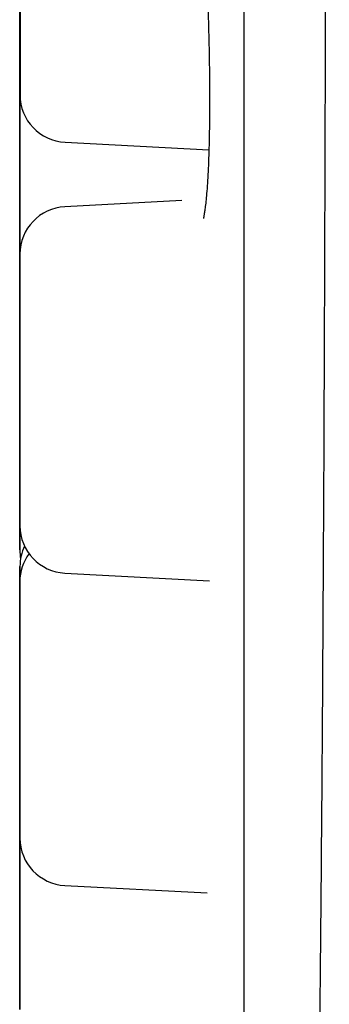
# Model space of a CAD drawing. Header units: millimetres. Extents: x 8 to 1191, y 12 to 1197.
# Tile 36 of 60: x 371.9 to 373.85, y 1119.79 to 1126.01. Entities that reach past the tile are written whole.
import ezdxf

# ---------------------------------------------------------------- set-up
doc = ezdxf.new("R2010")
doc.units = ezdxf.units.MM

msp = doc.modelspace()

# ---------------------------------------------------------------- linework, layer by layer
at = {"color": 7, "linetype": 'Continuous', "lineweight": 30}
for p, q in [((371.8973, 1125.8942), (371.8967, 1125.8755)), ((371.8973, 1125.8358), (371.8962, 1125.8095)), ((371.8956, 1125.3454), (371.8962, 1125.3265)), ((372.1816, 1125.2393), (373.0899, 1125.1917)), ((371.8968, 1125.0744), (371.8965, 1125.0602)), ((372.9201, 1124.8711), (372.1814, 1124.8324)), ((371.8962, 1124.3963), (371.8958, 1124.3808)), ((371.8967, 1124.1575), (371.8971, 1124.1419)), ((371.8962, 1124.0915), (371.8965, 1124.0773)), ((371.8964, 1123.3422), (371.8972, 1123.3217)), ((372.1814, 1122.5152), (373.0928, 1122.4675)), ((371.8969, 1121.5205), (371.8966, 1121.5066)), ((371.8969, 1121.4925), (371.8963, 1121.4733)), ((371.896, 1120.7426), (371.8964, 1120.7286)), ((372.1812, 1120.54), (373.0797, 1120.4929))]:
    msp.add_line(p, q, dxfattribs=at)
at = {"color": 7, "linetype": 'Continuous', "lineweight": 30, "flags": 128}
for points in [[(371.8957, 1126.0265), (371.8957, 1125.9681), (371.8957, 1125.9121), (371.8957, 1125.8591), (371.8956, 1125.8096), (371.8956, 1125.7642), (371.8956, 1125.7233), (371.8956, 1125.6874), (371.8956, 1125.6567), (371.8956, 1125.6317), (371.8956, 1125.6125), (371.8956, 1125.5994), (371.8956, 1125.5926), (371.8956, 1125.592), (371.8956, 1125.5977), (371.8956, 1125.6096), (371.8956, 1125.6276), (371.8956, 1125.6515), (371.8956, 1125.6811), (371.8956, 1125.7161), (371.8956, 1125.7561), (371.8956, 1125.8007), (371.8956, 1125.8494), (371.8956, 1125.9018), (371.8956, 1125.9573), (371.8956, 1126.0153)], [(371.8973, 1126.0525), (371.8973, 1126.0031), (371.8973, 1125.9577), (371.8973, 1125.9168), (371.8973, 1125.8808), (371.8973, 1125.8502), (371.8973, 1125.8251), (371.8973, 1125.806), (371.8973, 1125.7929), (371.8973, 1125.786), (371.8973, 1125.7854), (371.8973, 1125.7911), (371.8973, 1125.803), (371.8973, 1125.821), (371.8973, 1125.845), (371.8973, 1125.8746), (371.8973, 1125.9095), (371.8973, 1125.9495), (371.8973, 1125.9941), (371.8973, 1126.0428)], [(371.8967, 1125.0106), (371.8967, 1125.0727), (371.8967, 1125.1341), (371.8967, 1125.1944), (371.8967, 1125.2528), (371.8967, 1125.3088), (371.8967, 1125.3618), (371.8967, 1125.4113), (371.8967, 1125.4567), (371.8967, 1125.4976), (371.8967, 1125.5335), (371.8967, 1125.5642), (371.8967, 1125.5892), (371.8967, 1125.6084), (371.8967, 1125.6215), (371.8967, 1125.6283), (371.8967, 1125.6289), (371.8967, 1125.6233), (371.8968, 1125.6113), (371.8968, 1125.5933), (371.8968, 1125.5694), (371.8968, 1125.5398), (371.8968, 1125.5048), (371.8968, 1125.4648), (371.8968, 1125.4202), (371.8968, 1125.3715), (371.8968, 1125.3191), (371.8968, 1125.2636), (371.8968, 1125.2056), (371.8968, 1125.1457), (371.8968, 1125.0844), (371.8968, 1125.0224), (371.8968, 1124.9604), (371.8968, 1124.8989), (371.8968, 1124.8387), (371.8968, 1124.7802), (371.8968, 1124.7242), (371.8968, 1124.6712), (371.8968, 1124.6218), (371.8968, 1124.5763), (371.8968, 1124.5355), (371.8968, 1124.4995), (371.8968, 1124.4688), (371.8968, 1124.4438), (371.8968, 1124.4247), (371.8967, 1124.4116), (371.8967, 1124.4047), (371.8967, 1124.4041), (371.8967, 1124.4098), (371.8967, 1124.4217), (371.8967, 1124.4397), (371.8967, 1124.4636), (371.8967, 1124.4933), (371.8967, 1124.5282), (371.8967, 1124.5682), (371.8967, 1124.6128), (371.8967, 1124.6615), (371.8967, 1124.7139), (371.8967, 1124.7694), (371.8967, 1124.8274), (371.8967, 1124.8874), (371.8967, 1124.9486), (371.8967, 1125.0106)], [(371.8961, 1124.9446), (371.8961, 1125.0067), (371.8961, 1125.0681), (371.8961, 1125.1284), (371.8961, 1125.1868), (371.8961, 1125.2428), (371.8961, 1125.2958), (371.8961, 1125.3453), (371.8961, 1125.3907), (371.8961, 1125.4316), (371.8961, 1125.4675), (371.8961, 1125.4982), (371.8961, 1125.5232), (371.8962, 1125.5424), (371.8962, 1125.5555), (371.8962, 1125.5623), (371.8962, 1125.5629), (371.8962, 1125.5573), (371.8962, 1125.5453), (371.8962, 1125.5273), (371.8962, 1125.5034), (371.8962, 1125.4738), (371.8962, 1125.4388), (371.8962, 1125.3988), (371.8962, 1125.3542), (371.8962, 1125.3055), (371.8962, 1125.2531), (371.8962, 1125.1976), (371.8962, 1125.1396), (371.8962, 1125.0797), (371.8962, 1125.0184), (371.8962, 1124.9564), (371.8962, 1124.8944), (371.8962, 1124.8329), (371.8962, 1124.7727), (371.8962, 1124.7142), (371.8962, 1124.6582), (371.8962, 1124.6052), (371.8962, 1124.5558), (371.8962, 1124.5103), (371.8962, 1124.4695), (371.8962, 1124.4335), (371.8962, 1124.4028), (371.8962, 1124.3778), (371.8962, 1124.3586), (371.8962, 1124.3456), (371.8962, 1124.3387), (371.8962, 1124.3381), (371.8962, 1124.3438), (371.8962, 1124.3557), (371.8961, 1124.3737), (371.8961, 1124.3976), (371.8961, 1124.4272), (371.8961, 1124.4622), (371.8961, 1124.5022), (371.8961, 1124.5468), (371.8961, 1124.5955), (371.8961, 1124.6479), (371.8961, 1124.7034), (371.8961, 1124.7614), (371.8961, 1124.8214), (371.8961, 1124.8826), (371.8961, 1124.9446)], [(371.8965, 1125.0597), (371.8965, 1125.0601), (371.8964, 1125.0556), (371.8964, 1125.0436), (371.8964, 1125.024), (371.8964, 1124.9968), (371.8964, 1124.9596), (371.8964, 1124.9149), (371.8964, 1124.8626), (371.8964, 1124.8027), (371.8964, 1124.737), (371.8964, 1124.6662), (371.8964, 1124.6162), (371.8964, 1124.5641), (371.8964, 1124.5097), (371.8964, 1124.4068), (371.8964, 1124.3012), (371.8964, 1124.1929), (371.8964, 1124.112), (371.8964, 1124.0324), (371.8964, 1123.9542), (371.8964, 1123.8773), (371.8964, 1123.7976), (371.8964, 1123.7228), (371.8964, 1123.653), (371.8964, 1123.588), (371.8964, 1123.5296), (371.8964, 1123.4787), (371.8964, 1123.449), (371.8964, 1123.4226), (371.8964, 1123.3995), (371.8964, 1123.3671), (371.8964, 1123.348), (371.8964, 1123.3423), (371.8965, 1123.3468), (371.8965, 1123.3588), (371.8965, 1123.3785), (371.8965, 1123.4056), (371.8965, 1123.4428), (371.8965, 1123.4875), (371.8965, 1123.5398), (371.8965, 1123.5997), (371.8965, 1123.6655), (371.8965, 1123.7362), (371.8965, 1123.7862), (371.8965, 1123.8383), (371.8965, 1123.8927), (371.8965, 1123.9958), (371.8965, 1124.1013), (371.8965, 1124.2095), (371.8965, 1124.2095)], [(371.8964, 1124.1953), (371.8964, 1124.2573), (371.8964, 1124.3188), (371.8964, 1124.3791), (371.8964, 1124.4375), (371.8964, 1124.4935), (371.8964, 1124.5465), (371.8964, 1124.596), (371.8964, 1124.6414), (371.8964, 1124.6823), (371.8964, 1124.7182), (371.8964, 1124.7489), (371.8964, 1124.7739), (371.8964, 1124.7931), (371.8964, 1124.8062), (371.8964, 1124.813), (371.8965, 1124.8136), (371.8965, 1124.8079), (371.8965, 1124.796), (371.8965, 1124.778), (371.8965, 1124.7541), (371.8965, 1124.7245), (371.8965, 1124.6895), (371.8965, 1124.6495), (371.8965, 1124.6049), (371.8965, 1124.5562), (371.8965, 1124.5038), (371.8965, 1124.4483), (371.8965, 1124.3903), (371.8965, 1124.3304), (371.8965, 1124.2691), (371.8965, 1124.2071), (371.8965, 1124.1451), (371.8965, 1124.0836), (371.8965, 1124.0234), (371.8965, 1123.9649), (371.8965, 1123.9089), (371.8965, 1123.8559), (371.8965, 1123.8065), (371.8965, 1123.761), (371.8965, 1123.7201), (371.8965, 1123.6842), (371.8965, 1123.6535), (371.8965, 1123.6285), (371.8965, 1123.6093), (371.8965, 1123.5963), (371.8965, 1123.5894), (371.8964, 1123.5888), (371.8964, 1123.5945), (371.8964, 1123.6064), (371.8964, 1123.6244), (371.8964, 1123.6483), (371.8964, 1123.6779), (371.8964, 1123.7129), (371.8964, 1123.7529), (371.8964, 1123.7975), (371.8964, 1123.8462), (371.8964, 1123.8986), (371.8964, 1123.9541), (371.8964, 1124.0121), (371.8964, 1124.072), (371.8964, 1124.1333), (371.8964, 1124.1953)], [(371.8958, 1124.3804), (371.8958, 1124.3808), (371.8958, 1124.3763), (371.8958, 1124.3642), (371.8958, 1124.3446), (371.8958, 1124.3175), (371.8958, 1124.2803), (371.8957, 1124.2356), (371.8957, 1124.1832), (371.8957, 1124.1234), (371.8957, 1124.0576), (371.8957, 1123.9869), (371.8957, 1123.9369), (371.8957, 1123.8847), (371.8957, 1123.8304), (371.8957, 1123.7274), (371.8957, 1123.6218), (371.8957, 1123.5136), (371.8957, 1123.4326), (371.8957, 1123.353), (371.8957, 1123.2748), (371.8957, 1123.198), (371.8957, 1123.1183), (371.8957, 1123.0435), (371.8957, 1122.9736), (371.8957, 1122.9087), (371.8957, 1122.8503), (371.8957, 1122.7994), (371.8958, 1122.7697), (371.8958, 1122.7433), (371.8958, 1122.7202), (371.8958, 1122.6877), (371.8958, 1122.6686), (371.8958, 1122.6629), (371.8958, 1122.6674), (371.8958, 1122.6795), (371.8958, 1122.6991), (371.8958, 1122.7263), (371.8958, 1122.7635), (371.8958, 1122.8082), (371.8958, 1122.8605), (371.8958, 1122.9204), (371.8958, 1122.9861), (371.8958, 1123.0569), (371.8959, 1123.1068), (371.8959, 1123.159), (371.8959, 1123.2134), (371.8959, 1123.3164), (371.8959, 1123.422), (371.8959, 1123.5301), (371.8959, 1123.5301)], [(371.8971, 1123.6679), (371.8971, 1123.7299), (371.8971, 1123.7914), (371.8971, 1123.8517), (371.8971, 1123.9101), (371.8971, 1123.9661), (371.8971, 1124.0191), (371.8971, 1124.0686), (371.8971, 1124.114), (371.8971, 1124.1549), (371.8971, 1124.1908), (371.8971, 1124.2215), (371.8971, 1124.2465), (371.8971, 1124.2657), (371.8971, 1124.2787), (371.8971, 1124.2856), (371.8971, 1124.2862), (371.8971, 1124.2805), (371.8971, 1124.2686), (371.8971, 1124.2506), (371.8971, 1124.2267), (371.8971, 1124.1971), (371.8971, 1124.1621), (371.8972, 1124.1221), (371.8972, 1124.0775), (371.8972, 1124.0288), (371.8972, 1123.9764), (371.8972, 1123.9209), (371.8972, 1123.8629), (371.8972, 1123.803), (371.8972, 1123.7417), (371.8972, 1123.6797), (371.8972, 1123.6177), (371.8972, 1123.5562), (371.8972, 1123.4959), (371.8972, 1123.4375), (371.8972, 1123.3815), (371.8972, 1123.3285), (371.8972, 1123.279), (371.8972, 1123.2336), (371.8971, 1123.1927), (371.8971, 1123.1568), (371.8971, 1123.1261), (371.8971, 1123.1011), (371.8971, 1123.0819), (371.8971, 1123.0688), (371.8971, 1123.062), (371.8971, 1123.0614), (371.8971, 1123.0671), (371.8971, 1123.079), (371.8971, 1123.097), (371.8971, 1123.1209), (371.8971, 1123.1505), (371.8971, 1123.1855), (371.8971, 1123.2255), (371.8971, 1123.2701), (371.8971, 1123.3188), (371.8971, 1123.3712), (371.8971, 1123.4267), (371.8971, 1123.4847), (371.8971, 1123.5446), (371.8971, 1123.6059), (371.8971, 1123.6679)], [(371.8957, 1123.516), (371.8957, 1123.578), (371.8957, 1123.6395), (371.8957, 1123.6997), (371.8957, 1123.7582), (371.8957, 1123.8142), (371.8957, 1123.8672), (371.8957, 1123.9166), (371.8958, 1123.962), (371.8958, 1124.0029), (371.8958, 1124.0389), (371.8958, 1124.0695), (371.8958, 1124.0946), (371.8958, 1124.1137), (371.8958, 1124.1268), (371.8958, 1124.1337), (371.8958, 1124.1343), (371.8958, 1124.1286), (371.8958, 1124.1167), (371.8958, 1124.0987), (371.8958, 1124.0747), (371.8958, 1124.0451), (371.8958, 1124.0102), (371.8958, 1123.9702), (371.8958, 1123.9256), (371.8958, 1123.8769), (371.8958, 1123.8245), (371.8958, 1123.769), (371.8958, 1123.711), (371.8958, 1123.651), (371.8958, 1123.5897), (371.8958, 1123.5278), (371.8958, 1123.4657), (371.8958, 1123.4043), (371.8958, 1123.344), (371.8958, 1123.2856), (371.8958, 1123.2296), (371.8958, 1123.1766), (371.8958, 1123.1271), (371.8958, 1123.0817), (371.8958, 1123.0408), (371.8958, 1123.0048), (371.8958, 1122.9742), (371.8958, 1122.9492), (371.8958, 1122.93), (371.8958, 1122.9169), (371.8958, 1122.91), (371.8958, 1122.9094), (371.8958, 1122.9151), (371.8958, 1122.927), (371.8958, 1122.9451), (371.8958, 1122.969), (371.8958, 1122.9986), (371.8958, 1123.0336), (371.8958, 1123.0736), (371.8957, 1123.1182), (371.8957, 1123.1669), (371.8957, 1123.2193), (371.8957, 1123.2747), (371.8957, 1123.3328), (371.8957, 1123.3927), (371.8957, 1123.454), (371.8957, 1123.516)], [(371.8958, 1122.6629), (371.8992, 1122.6175), (371.901, 1122.6072)], [(371.8968, 1121.6926), (371.8968, 1121.7547), (371.8968, 1121.8161), (371.8968, 1121.8764), (371.8968, 1121.9348), (371.8968, 1121.9908), (371.8968, 1122.0438), (371.8968, 1122.0933), (371.8968, 1122.1387), (371.8968, 1122.1796), (371.8968, 1122.2156), (371.8969, 1122.2462), (371.8969, 1122.2713), (371.8969, 1122.2904), (371.8969, 1122.3035), (371.8969, 1122.3104), (371.8969, 1122.311), (371.8969, 1122.3053), (371.8969, 1122.2934), (371.8969, 1122.2754), (371.8969, 1122.2514), (371.8969, 1122.2218), (371.8969, 1122.1868), (371.8969, 1122.1468), (371.8969, 1122.1023), (371.8969, 1122.0535), (371.8969, 1122.0012), (371.8969, 1121.9457), (371.8969, 1121.8877), (371.8969, 1121.8277), (371.8969, 1121.7664), (371.8969, 1121.7044), (371.8969, 1121.6424), (371.8969, 1121.5809), (371.8969, 1121.5207), (371.8969, 1121.4623), (371.8969, 1121.4063), (371.8969, 1121.3533), (371.8969, 1121.3038), (371.8969, 1121.2584), (371.8969, 1121.2175), (371.8969, 1121.1815), (371.8969, 1121.1509), (371.8969, 1121.1258), (371.8969, 1121.1067), (371.8969, 1121.0936), (371.8969, 1121.0867), (371.8969, 1121.0861), (371.8969, 1121.0918), (371.8969, 1121.1037), (371.8969, 1121.1217), (371.8969, 1121.1457), (371.8968, 1121.1753), (371.8968, 1121.2103), (371.8968, 1121.2502), (371.8968, 1121.2948), (371.8968, 1121.3436), (371.8968, 1121.3959), (371.8968, 1121.4514), (371.8968, 1121.5094), (371.8968, 1121.5694), (371.8968, 1121.6307), (371.8968, 1121.6926)], [(371.896, 1121.5957), (371.896, 1121.6578), (371.896, 1121.7192), (371.896, 1121.7795), (371.896, 1121.8379), (371.896, 1121.8939), (371.896, 1121.9469), (371.896, 1121.9964), (371.896, 1122.0418), (371.896, 1122.0827), (371.896, 1122.1187), (371.896, 1122.1493), (371.896, 1122.1743), (371.896, 1122.1935), (371.896, 1122.2066), (371.896, 1122.2135), (371.896, 1122.2141), (371.896, 1122.2084), (371.896, 1122.1965), (371.896, 1122.1784), (371.896, 1122.1545), (371.8961, 1122.1249), (371.8961, 1122.0899), (371.8961, 1122.0499), (371.8961, 1122.0053), (371.8961, 1121.9566), (371.8961, 1121.9042), (371.8961, 1121.8488), (371.8961, 1121.7907), (371.8961, 1121.7308), (371.8961, 1121.6695), (371.8961, 1121.6075), (371.8961, 1121.5455), (371.8961, 1121.484), (371.8961, 1121.4238), (371.8961, 1121.3653), (371.8961, 1121.3093), (371.8961, 1121.2563), (371.8961, 1121.2069), (371.8961, 1121.1615), (371.8961, 1121.1206), (371.8961, 1121.0846), (371.896, 1121.054), (371.896, 1121.0289), (371.896, 1121.0098), (371.896, 1120.9967), (371.896, 1120.9898), (371.896, 1120.9892), (371.896, 1120.9949), (371.896, 1121.0068), (371.896, 1121.0248), (371.896, 1121.0488), (371.896, 1121.0784), (371.896, 1121.1133), (371.896, 1121.1533), (371.896, 1121.1979), (371.896, 1121.2466), (371.896, 1121.299), (371.896, 1121.3545), (371.896, 1121.4125), (371.896, 1121.4725), (371.896, 1121.5338), (371.896, 1121.5957)], [(371.8967, 1121.1958), (371.8966, 1121.2608), (371.8966, 1121.3192), (371.8966, 1121.3701), (371.8966, 1121.3998), (371.8966, 1121.4262), (371.8966, 1121.4493), (371.8966, 1121.4817), (371.8966, 1121.5008), (371.8966, 1121.5065), (371.8966, 1121.502), (371.8966, 1121.4899), (371.8966, 1121.4703), (371.8966, 1121.4432), (371.8966, 1121.406), (371.8966, 1121.3613), (371.8965, 1121.309), (371.8965, 1121.2491), (371.8965, 1121.1833), (371.8965, 1121.1126), (371.8965, 1121.0626), (371.8965, 1121.0104), (371.8965, 1120.9561), (371.8965, 1120.8531), (371.8965, 1120.7476), (371.8965, 1120.6393), (371.8965, 1120.5583), (371.8965, 1120.4788), (371.8965, 1120.4005), (371.8965, 1120.3237), (371.8965, 1120.244), (371.8965, 1120.1692), (371.8965, 1120.0993), (371.8965, 1120.0344), (371.8965, 1119.976), (371.8966, 1119.9251), (371.8966, 1119.8954), (371.8966, 1119.869), (371.8966, 1119.8459), (371.8966, 1119.8134), (371.8966, 1119.7943), (371.8966, 1119.7886), (371.8966, 1119.7932), (371.8966, 1119.8052), (371.8966, 1119.8248), (371.8966, 1119.852), (371.8966, 1119.8892), (371.8966, 1119.9339), (371.8966, 1119.9862), (371.8966, 1120.0461), (371.8967, 1120.1118), (371.8967, 1120.1826), (371.8967, 1120.2325), (371.8967, 1120.2847), (371.8967, 1120.3391), (371.8967, 1120.4421), (371.8967, 1120.5477), (371.8967, 1120.6559), (371.8967, 1120.6559)], [(371.8963, 1120.6084), (371.8963, 1120.6704), (371.8963, 1120.7319), (371.8963, 1120.7921), (371.8963, 1120.8506), (371.8963, 1120.9066), (371.8963, 1120.9596), (371.8963, 1121.009), (371.8963, 1121.0545), (371.8963, 1121.0954), (371.8963, 1121.1313), (371.8963, 1121.162), (371.8963, 1121.187), (371.8963, 1121.2062), (371.8963, 1121.2192), (371.8963, 1121.2261), (371.8963, 1121.2267), (371.8963, 1121.221), (371.8963, 1121.2091), (371.8963, 1121.1911), (371.8963, 1121.1672), (371.8963, 1121.1376), (371.8963, 1121.1026), (371.8963, 1121.0626), (371.8963, 1121.018), (371.8963, 1120.9693), (371.8963, 1120.9169), (371.8963, 1120.8614), (371.8964, 1120.8034), (371.8964, 1120.7434), (371.8964, 1120.6822), (371.8964, 1120.6202), (371.8964, 1120.5582), (371.8964, 1120.4967), (371.8964, 1120.4364), (371.8963, 1120.378), (371.8963, 1120.322), (371.8963, 1120.269), (371.8963, 1120.2195), (371.8963, 1120.1741), (371.8963, 1120.1332), (371.8963, 1120.0973), (371.8963, 1120.0666), (371.8963, 1120.0416), (371.8963, 1120.0224), (371.8963, 1120.0093), (371.8963, 1120.0025), (371.8963, 1120.0019), (371.8963, 1120.0076), (371.8963, 1120.0195), (371.8963, 1120.0375), (371.8963, 1120.0614), (371.8963, 1120.091), (371.8963, 1120.126), (371.8963, 1120.166), (371.8963, 1120.2106), (371.8963, 1120.2593), (371.8963, 1120.3117), (371.8963, 1120.3672), (371.8963, 1120.4252), (371.8963, 1120.4851), (371.8963, 1120.5464), (371.8963, 1120.6084)], [(371.8965, 1120.6417), (371.8965, 1120.7037), (371.8965, 1120.7652), (371.8965, 1120.8254), (371.8965, 1120.8839), (371.8965, 1120.9399), (371.8966, 1120.9929), (371.8966, 1121.0423), (371.8966, 1121.0877), (371.8966, 1121.1286), (371.8966, 1121.1646), (371.8966, 1121.1953), (371.8966, 1121.2203), (371.8966, 1121.2394), (371.8966, 1121.2525), (371.8966, 1121.2594), (371.8966, 1121.26), (371.8966, 1121.2543), (371.8966, 1121.2424), (371.8966, 1121.2244), (371.8966, 1121.2005), (371.8966, 1121.1708), (371.8966, 1121.1359), (371.8966, 1121.0959), (371.8966, 1121.0513), (371.8966, 1121.0026), (371.8966, 1120.9502), (371.8966, 1120.8947), (371.8966, 1120.8367), (371.8966, 1120.7767), (371.8966, 1120.7155), (371.8966, 1120.6535), (371.8966, 1120.5914), (371.8966, 1120.53), (371.8966, 1120.4697), (371.8966, 1120.4113), (371.8966, 1120.3553), (371.8966, 1120.3023), (371.8966, 1120.2528), (371.8966, 1120.2074), (371.8966, 1120.1665), (371.8966, 1120.1306), (371.8966, 1120.0999), (371.8966, 1120.0749), (371.8966, 1120.0557), (371.8966, 1120.0426), (371.8966, 1120.0358), (371.8966, 1120.0352), (371.8966, 1120.0408), (371.8966, 1120.0528), (371.8966, 1120.0708), (371.8966, 1120.0947), (371.8966, 1120.1243), (371.8966, 1120.1593), (371.8966, 1120.1993), (371.8966, 1120.2439), (371.8966, 1120.2926), (371.8965, 1120.345), (371.8965, 1120.4005), (371.8965, 1120.4585), (371.8965, 1120.5184), (371.8965, 1120.5797), (371.8965, 1120.6417)]]:
    msp.add_lwpolyline(points, dxfattribs=at)
at = {"color": 7, "linetype": 'Continuous', "lineweight": 30}
for centre, start, end in [((372.1973, 1125.5389), 179.99519, 266.99991), ((372.1971, 1124.5328), 92.99991, 179.99519), ((372.1971, 1122.8148), 179.99519, 266.99991), ((372.1969, 1122.5575), 154.55382, 179.99519), ((372.196, 1122.4606), 143.64252, 179.99519), ((372.1969, 1120.8396), 179.99519, 266.99991)]:
    msp.add_arc(centre, 0.3, start, end, dxfattribs=at)
for points, knots in [([(373.8502, 1149.8885), (373.8501, 1149.8764), (373.8501, 1149.8428), (373.8496, 1149.5271), (373.8488, 1148.9834), (373.8478, 1148.2336), (373.8471, 1147.3153), (373.8463, 1146.2503), (373.8456, 1145.062), (373.8449, 1143.6343), (373.8443, 1141.9524), (373.8434, 1140.0199), (373.8421, 1138.3537), (373.841, 1137.0166), (373.8401, 1136.0257), (373.8391, 1135.0415), (373.8378, 1134.0678), (373.8364, 1133.1078), (373.8337, 1131.6848), (373.8308, 1129.7929), (373.8279, 1127.4686), (373.823, 1125.2249), (373.8151, 1123.1023), (373.8034, 1121.1346), (373.7868, 1119.3539), (373.765, 1117.7923), (373.7408, 1116.4722), (373.7171, 1115.4123), (373.7014, 1114.642), (373.7006, 1114.1408), (373.7266, 1114.0609), (373.7396, 1114.021)], [0, 0, 0, 0, 0.0207906, 0.0578858, 0.0941646, 0.1296281, 0.1642674, 0.1980912, 0.2311057, 0.2633118, 0.304974, 0.3451988, 0.3839914, 0.4028537, 0.4213554, 0.4394973, 0.45728, 0.4747041, 0.4917708, 0.534524, 0.5772232, 0.6198681, 0.6624443, 0.7049348, 0.7473402, 0.7896533, 0.8318699, 0.8740092, 0.9160856, 0.958087, 1, 1, 1, 1]), ([(373.3094, 1148.7656), (373.3094, 1148.7657), (373.3094, 1148.7659), (373.3094, 1148.7638), (373.3094, 1148.7585), (373.3094, 1148.747), (373.3095, 1148.7294), (373.3095, 1148.7057), (373.3095, 1148.6764), (373.3095, 1148.6415), (373.3096, 1148.6009), (373.3096, 1148.5548), (373.3096, 1148.5031), (373.3096, 1148.4459), (373.3097, 1148.3831), (373.3097, 1148.3149), (373.3097, 1148.2412), (373.3097, 1148.162), (373.3098, 1148.0774), (373.3098, 1147.9875), (373.3098, 1147.8921), (373.3098, 1147.7915), (373.3099, 1147.6855), (373.3099, 1147.5743), (373.3099, 1147.4579), (373.3099, 1147.3362), (373.31, 1147.2095), (373.31, 1147.0776), (373.31, 1146.9407), (373.31, 1146.7988), (373.3101, 1146.6519), (373.3101, 1146.5001), (373.3101, 1146.3435), (373.3101, 1146.182), (373.3101, 1146.0158), (373.3102, 1145.8449), (373.3102, 1145.6693), (373.3102, 1145.4892), (373.3102, 1145.3046), (373.3102, 1145.1155), (373.3103, 1144.922), (373.3103, 1144.7242), (373.3103, 1144.5221), (373.3103, 1144.3159), (373.3103, 1144.1055), (373.3104, 1143.891), (373.3104, 1143.6726), (373.3104, 1143.4503), (373.3104, 1143.2242), (373.3104, 1142.9943), (373.3104, 1142.7607), (373.3105, 1142.5235), (373.3105, 1142.2828), (373.3105, 1142.0387), (373.3105, 1141.7912), (373.3105, 1141.5405), (373.3105, 1141.2865), (373.3105, 1141.0295), (373.3106, 1140.7695), (373.3106, 1140.5065), (373.3106, 1140.2407), (373.3106, 1139.9721), (373.3106, 1139.7009), (373.3106, 1139.4271), (373.3106, 1139.1509), (373.3106, 1138.8723), (373.3106, 1138.5913), (373.3107, 1138.3082), (373.3107, 1138.023), (373.3107, 1137.7359), (373.3107, 1137.4468), (373.3107, 1137.1559), (373.3107, 1136.8633), (373.3107, 1136.569), (373.3107, 1136.2733), (373.3107, 1135.9762), (373.3107, 1135.6778), (373.3107, 1135.3781), (373.3107, 1135.0774), (373.3107, 1134.7756), (373.3107, 1134.473), (373.3107, 1134.1695), (373.3107, 1133.8653), (373.3107, 1133.5606), (373.3107, 1133.2554), (373.3107, 1132.9497), (373.3107, 1132.6438), (373.3107, 1132.3377), (373.3107, 1132.0315), (373.3107, 1131.7254), (373.3107, 1131.4193), (373.3107, 1131.1135), (373.3107, 1130.8081), (373.3107, 1130.503), (373.3107, 1130.1985), (373.3107, 1129.8947), (373.3107, 1129.5916), (373.3107, 1129.2893), (373.3107, 1128.988), (373.3107, 1128.6878), (373.3107, 1128.3887), (373.3107, 1128.0908), (373.3107, 1127.7943), (373.3107, 1127.4992), (373.3107, 1127.2057), (373.3107, 1126.9139), (373.3107, 1126.6238), (373.3106, 1126.3356), (373.3106, 1126.0493), (373.3106, 1125.765), (373.3106, 1125.4829), (373.3106, 1125.203), (373.3106, 1124.9254), (373.3106, 1124.6503), (373.3106, 1124.3777), (373.3106, 1124.1076), (373.3105, 1123.8403), (373.3105, 1123.5758), (373.3105, 1123.3141), (373.3105, 1123.0554), (373.3105, 1122.7998), (373.3105, 1122.5473), (373.3105, 1122.298), (373.3104, 1122.052), (373.3104, 1121.8095), (373.3104, 1121.5703), (373.3104, 1121.3348), (373.3104, 1121.1029), (373.3104, 1120.8747), (373.3103, 1120.6502), (373.3103, 1120.4297), (373.3103, 1120.2131), (373.3103, 1120.0004), (373.3103, 1119.7919), (373.3102, 1119.5875), (373.3102, 1119.3874), (373.3102, 1119.1915), (373.3102, 1119), (373.3102, 1118.8129), (373.3101, 1118.6303), (373.3101, 1118.4523), (373.3101, 1118.2788), (373.3101, 1118.1101), (373.3101, 1117.946), (373.31, 1117.7867), (373.31, 1117.6322), (373.31, 1117.4827), (373.31, 1117.338), (373.3099, 1117.1984), (373.3099, 1117.0637), (373.3099, 1116.9342), (373.3099, 1116.8097), (373.3099, 1116.6905), (373.3098, 1116.5764), (373.3098, 1116.4675), (373.3098, 1116.364), (373.3098, 1116.2657), (373.3097, 1116.1728), (373.3097, 1116.0853), (373.3097, 1116.0031), (373.3097, 1115.9264), (373.3096, 1115.8552), (373.3096, 1115.7894), (373.3096, 1115.7292), (373.3096, 1115.6745), (373.3095, 1115.6253), (373.3095, 1115.5817), (373.3095, 1115.5436), (373.3095, 1115.5112), (373.3094, 1115.4844), (373.3094, 1115.4632), (373.3094, 1115.4476), (373.3094, 1115.4396), (373.3093, 1115.436), (373.3093, 1115.4362), (373.3093, 1115.4363)], [0, 0, 0, 0, 0.000454, 0.003163, 0.007582, 0.013067, 0.018852, 0.024703, 0.030574, 0.036451, 0.042332, 0.048214, 0.054097, 0.05998, 0.065864, 0.071748, 0.077632, 0.083516, 0.089401, 0.095285, 0.10117, 0.107054, 0.112939, 0.118824, 0.124708, 0.130593, 0.136478, 0.142362, 0.148247, 0.154132, 0.160016, 0.165901, 0.171786, 0.177671, 0.183555, 0.18944, 0.195325, 0.20121, 0.207094, 0.212979, 0.218864, 0.224748, 0.230633, 0.236518, 0.242403, 0.248287, 0.254172, 0.260057, 0.265942, 0.271826, 0.277711, 0.283596, 0.289481, 0.295365, 0.30125, 0.307135, 0.31302, 0.318905, 0.324789, 0.330674, 0.336559, 0.342444, 0.348328, 0.354213, 0.360098, 0.365983, 0.371867, 0.377752, 0.383637, 0.389522, 0.395406, 0.401291, 0.407176, 0.413061, 0.418945, 0.42483, 0.430715, 0.4366, 0.442485, 0.448369, 0.454254, 0.460139, 0.466024, 0.471908, 0.477793, 0.483678, 0.489563, 0.495447, 0.501332, 0.507217, 0.513102, 0.518986, 0.524871, 0.530756, 0.536641, 0.542525, 0.54841, 0.554295, 0.56018, 0.566065, 0.571949, 0.577834, 0.583719, 0.589604, 0.595488, 0.601373, 0.607258, 0.613143, 0.619027, 0.624912, 0.630797, 0.636682, 0.642566, 0.648451, 0.654336, 0.660221, 0.666105, 0.67199, 0.677875, 0.68376, 0.689644, 0.695529, 0.701414, 0.707299, 0.713184, 0.719068, 0.724953, 0.730838, 0.736723, 0.742607, 0.748492, 0.754377, 0.760262, 0.766146, 0.772031, 0.777916, 0.783801, 0.789685, 0.79557, 0.801455, 0.80734, 0.813224, 0.819109, 0.824994, 0.830878, 0.836763, 0.842648, 0.848533, 0.854417, 0.860302, 0.866187, 0.872071, 0.877956, 0.883841, 0.889725, 0.89561, 0.901495, 0.907379, 0.913264, 0.919148, 0.925033, 0.930917, 0.936801, 0.942686, 0.948569, 0.954453, 0.960336, 0.966219, 0.9721, 0.97798, 0.983855, 0.989719, 0.995549, 0.998695, 1, 1, 1, 1]), ([(372.9146, 1127.8852), (372.9145, 1127.8853), (372.9139, 1127.8861), (372.9157, 1127.8812), (372.9207, 1127.8652), (372.9302, 1127.8303), (372.9422, 1127.7728), (372.9558, 1127.6956), (372.9687, 1127.61), (372.9805, 1127.522), (372.991, 1127.4367), (373.0033, 1127.3277), (373.0168, 1127.193), (373.031, 1127.0316), (373.0439, 1126.8632), (373.0554, 1126.6906), (373.0655, 1126.5161), (373.0742, 1126.3419), (373.0813, 1126.1697), (373.087, 1125.9999), (373.0911, 1125.8324), (373.0937, 1125.6684), (373.0946, 1125.51), (373.0938, 1125.3596), (373.0912, 1125.2192), (373.0874, 1125.1053), (373.0829, 1125.0152), (373.0783, 1124.9464), (373.0735, 1124.8889), (373.0687, 1124.8433), (373.0642, 1124.8088), (373.0602, 1124.7838), (373.0573, 1124.7679), (373.0548, 1124.7579), (373.0552, 1124.7581), (373.0554, 1124.7582)], [0, 0, 0, 0, 0.003135, 0.01719, 0.032287, 0.064645, 0.098883, 0.135012, 0.173025, 0.199403, 0.226584, 0.254474, 0.296069, 0.337017, 0.377343, 0.417086, 0.456273, 0.494911, 0.532999, 0.570648, 0.608794, 0.647626, 0.686895, 0.726636, 0.76689, 0.80769, 0.835217, 0.862756, 0.888766, 0.912991, 0.935351, 0.955831, 0.97446, 0.991262, 1, 1, 1, 1]), ([(371.8974, 1126.4061), (371.8974, 1126.4332), (371.8974, 1126.4871), (371.8974, 1126.5671), (371.8974, 1126.6456), (371.8974, 1126.7242), (371.8974, 1126.8019), (371.8974, 1126.8771), (371.8974, 1126.9473), (371.8974, 1127.012), (371.8973, 1127.0704), (371.8973, 1127.1159), (371.8973, 1127.1507), (371.8973, 1127.1771), (371.8973, 1127.2065), (371.8973, 1127.2342), (371.8973, 1127.2534), (371.8973, 1127.2585), (371.8973, 1127.2536), (371.8973, 1127.2414), (371.8973, 1127.2217), (371.8973, 1127.1939), (371.8973, 1127.1577), (371.8973, 1127.1127), (371.8973, 1127.0601), (371.8972, 1127.0005), (371.8972, 1126.9347), (371.8972, 1126.8715), (371.8972, 1126.8131), (371.8972, 1126.7608), (371.8972, 1126.6916), (371.8972, 1126.6041), (371.8972, 1126.4977), (371.8972, 1126.3986), (371.8972, 1126.3087), (371.8972, 1126.2287), (371.8972, 1126.1502), (371.8972, 1126.0715), (371.8972, 1125.9938), (371.8972, 1125.9186), (371.8972, 1125.8484), (371.8972, 1125.7837), (371.8973, 1125.7252), (371.8973, 1125.6797), (371.8973, 1125.645), (371.8973, 1125.6185), (371.8973, 1125.5892), (371.8973, 1125.5615), (371.8973, 1125.5423), (371.8973, 1125.5372), (371.8973, 1125.5421), (371.8973, 1125.5542), (371.8973, 1125.5739), (371.8973, 1125.6018), (371.8973, 1125.638), (371.8973, 1125.6829), (371.8973, 1125.7355), (371.8973, 1125.7952), (371.8974, 1125.8609), (371.8974, 1125.9242), (371.8974, 1125.9826), (371.8974, 1126.0349), (371.8974, 1126.1041), (371.8974, 1126.1916), (371.8974, 1126.298), (371.8974, 1126.37), (371.8974, 1126.4061)], [0, 0, 0, 0, 0.0150484, 0.0299743, 0.0449125, 0.0599971, 0.0762977, 0.0924509, 0.108629, 0.1250036, 0.1413043, 0.1574575, 0.1682321, 0.1790689, 0.1900181, 0.2100215, 0.2299084, 0.2499989, 0.2650292, 0.279949, 0.2948934, 0.3099971, 0.3262977, 0.3424509, 0.358629, 0.3750036, 0.3913043, 0.4074575, 0.4182321, 0.4290689, 0.4400181, 0.4600215, 0.4799084, 0.4999989, 0.5150292, 0.529949, 0.5448934, 0.5599971, 0.5762977, 0.5924509, 0.608629, 0.6250036, 0.6413043, 0.6574575, 0.6682321, 0.6790689, 0.6900181, 0.7100215, 0.7299084, 0.7499989, 0.7650293, 0.779949, 0.7948934, 0.8099971, 0.8262977, 0.8424509, 0.858629, 0.8750036, 0.8913043, 0.9074575, 0.9182321, 0.9290689, 0.9400181, 0.9600442, 0.979931, 1, 1, 1, 1]), ([(371.8957, 1126.7526), (371.8957, 1126.7747), (371.8957, 1126.8188), (371.8957, 1126.8769), (371.8957, 1126.9225), (371.8956, 1126.9572), (371.8956, 1126.9837), (371.8956, 1127.013), (371.8956, 1127.0407), (371.8956, 1127.0599), (371.8956, 1127.0651), (371.8956, 1127.0601), (371.8956, 1127.048), (371.8956, 1127.0283), (371.8956, 1127.0004), (371.8956, 1126.9643), (371.8956, 1126.9193), (371.8956, 1126.8667), (371.8956, 1126.807), (371.8956, 1126.7413), (371.8956, 1126.6781), (371.8955, 1126.6196), (371.8955, 1126.5673), (371.8955, 1126.4981), (371.8955, 1126.4107), (371.8955, 1126.3043), (371.8955, 1126.2052), (371.8955, 1126.1152), (371.8955, 1126.0353), (371.8955, 1125.9567), (371.8955, 1125.878), (371.8955, 1125.8004), (371.8955, 1125.7251), (371.8956, 1125.6549), (371.8956, 1125.5902), (371.8956, 1125.5318), (371.8956, 1125.4863), (371.8956, 1125.4515), (371.8956, 1125.4251), (371.8956, 1125.3957), (371.8956, 1125.3681), (371.8956, 1125.3488), (371.8956, 1125.3437), (371.8956, 1125.3487), (371.8956, 1125.3608), (371.8956, 1125.3805), (371.8956, 1125.4084), (371.8956, 1125.4444), (371.8956, 1125.4899), (371.8957, 1125.5242), (371.8957, 1125.5449), (371.8957, 1125.5458)], [0, 0, 0, 0, 0.021811, 0.043523, 0.065038, 0.07939, 0.093824, 0.108408, 0.135052, 0.161541, 0.188301, 0.208321, 0.228194, 0.2481, 0.268217, 0.289929, 0.311445, 0.332994, 0.354804, 0.376516, 0.398032, 0.412384, 0.426818, 0.441402, 0.468046, 0.494535, 0.521295, 0.541315, 0.561188, 0.581093, 0.601211, 0.622923, 0.644439, 0.665988, 0.687798, 0.70951, 0.731026, 0.745377, 0.759812, 0.774396, 0.80104, 0.827529, 0.854289, 0.874309, 0.894182, 0.914087, 0.934205, 0.955917, 0.977432, 0.998981, 1, 1, 1, 1]), ([(371.8957, 1125.6242), (371.8957, 1125.6388), (371.8957, 1125.6748), (371.8957, 1125.7308), (371.8957, 1125.7891), (371.8957, 1125.8414), (371.8957, 1125.9107), (371.8957, 1125.9981), (371.8957, 1126.1046), (371.8957, 1126.1765), (371.8957, 1126.2127)], [0, 0, 0, 0, 0.092038, 0.226969, 0.316973, 0.407495, 0.498956, 0.666239, 0.832359, 1, 1, 1, 1]), ([(371.8968, 1125.7325), (371.8968, 1125.7347), (371.8968, 1125.7483), (371.8968, 1125.7691), (371.8968, 1125.7959), (371.8968, 1125.8251), (371.8968, 1125.8529), (371.8968, 1125.8721), (371.8967, 1125.8772), (371.8967, 1125.8722), (371.8967, 1125.8601), (371.8967, 1125.8404), (371.8967, 1125.8125), (371.8967, 1125.7764), (371.8967, 1125.7314), (371.8967, 1125.6788), (371.8967, 1125.6191), (371.8967, 1125.5534), (371.8967, 1125.4902), (371.8967, 1125.4318), (371.8967, 1125.3795), (371.8967, 1125.3102), (371.8967, 1125.2228), (371.8967, 1125.1164), (371.8967, 1125.0173), (371.8967, 1124.9273), (371.8967, 1124.8474), (371.8967, 1124.7688), (371.8967, 1124.6902), (371.8967, 1124.6125), (371.8967, 1124.5373), (371.8967, 1124.467), (371.8967, 1124.4024), (371.8967, 1124.3439), (371.8967, 1124.2984), (371.8967, 1124.2637), (371.8967, 1124.2372), (371.8967, 1124.2079), (371.8967, 1124.1802), (371.8967, 1124.161), (371.8967, 1124.1558), (371.8967, 1124.1608), (371.8968, 1124.1729), (371.8968, 1124.1926), (371.8968, 1124.2204), (371.8968, 1124.2569), (371.8968, 1124.2934), (371.8968, 1124.3201), (371.8968, 1124.3289)], [0, 0, 0, 0, 0.002983, 0.018483, 0.034072, 0.049823, 0.078599, 0.107208, 0.136109, 0.157731, 0.179194, 0.200692, 0.22242, 0.245869, 0.269106, 0.292379, 0.315935, 0.339384, 0.362622, 0.378122, 0.393711, 0.409462, 0.438238, 0.466846, 0.495748, 0.51737, 0.538832, 0.560331, 0.582058, 0.605508, 0.628745, 0.652018, 0.675574, 0.699023, 0.72226, 0.73776, 0.753349, 0.7691, 0.797876, 0.826485, 0.855386, 0.877008, 0.898471, 0.919969, 0.941697, 0.965146, 0.988383, 1, 1, 1, 1]), ([(371.8962, 1125.6815), (371.8962, 1125.6887), (371.8962, 1125.7061), (371.8962, 1125.7297), (371.8962, 1125.7592), (371.8962, 1125.7868), (371.8962, 1125.8061), (371.8962, 1125.8112), (371.8962, 1125.8062), (371.8962, 1125.7941), (371.8961, 1125.7744), (371.8961, 1125.7466), (371.8961, 1125.7103), (371.8961, 1125.6657), (371.8961, 1125.6299), (371.8961, 1125.6119)], [0, 0, 0, 0, 0.038801, 0.093509, 0.148785, 0.24977, 0.350167, 0.451592, 0.527471, 0.602792, 0.678237, 0.754487, 0.836779, 0.918326, 1, 1, 1, 1]), ([(371.8962, 1124.9588), (371.8962, 1124.9859), (371.8962, 1125.0398), (371.8962, 1125.1197), (371.8962, 1125.1983), (371.8962, 1125.2769), (371.8962, 1125.3546), (371.8962, 1125.4297), (371.8962, 1125.5), (371.8962, 1125.5646), (371.8962, 1125.6221), (371.8962, 1125.654), (371.8962, 1125.6692)], [0, 0, 0, 0, 0.096305, 0.191826, 0.287425, 0.383962, 0.488281, 0.591656, 0.695191, 0.799983, 0.904302, 1, 1, 1, 1]), ([(371.8968, 1125.0248), (371.8968, 1125.0519), (371.8968, 1125.1058), (371.8968, 1125.1857), (371.8968, 1125.2643), (371.8968, 1125.3429), (371.8968, 1125.4205), (371.8968, 1125.4958), (371.8968, 1125.5659), (371.8968, 1125.631), (371.8968, 1125.6691), (371.8968, 1125.6881)], [0, 0, 0, 0, 0.1064964, 0.2121262, 0.3178423, 0.4245949, 0.5399532, 0.6542682, 0.7687596, 0.8846414, 1, 1, 1, 1]), ([(371.8968, 1124.3551), (371.8968, 1124.3746), (371.8968, 1124.4136), (371.8968, 1124.4797), (371.8968, 1124.5428), (371.8968, 1124.6013), (371.8968, 1124.6536), (371.8968, 1124.7228), (371.8968, 1124.8103), (371.8968, 1124.9167), (371.8968, 1124.9887), (371.8968, 1125.0248)], [0, 0, 0, 0, 0.115827, 0.231131, 0.345392, 0.421608, 0.498263, 0.575713, 0.717369, 0.85804, 1, 1, 1, 1]), ([(371.8972, 1123.6821), (371.8972, 1123.7091), (371.8972, 1123.763), (371.8972, 1123.843), (371.8972, 1123.9215), (371.8972, 1124.0002), (371.8972, 1124.0778), (371.8972, 1124.153), (371.8972, 1124.2233), (371.8972, 1124.2879), (371.8972, 1124.3464), (371.8972, 1124.3919), (371.8972, 1124.4266), (371.8971, 1124.4531), (371.8971, 1124.4824), (371.8971, 1124.5101), (371.8971, 1124.5293), (371.8971, 1124.5345), (371.8971, 1124.5295), (371.8971, 1124.5174), (371.8971, 1124.4977), (371.8971, 1124.4698), (371.8971, 1124.4337), (371.8971, 1124.3887), (371.8971, 1124.3361), (371.8971, 1124.2764), (371.8971, 1124.2107), (371.8971, 1124.1475), (371.8971, 1124.0891), (371.8971, 1124.0368), (371.897, 1123.9675), (371.897, 1123.8801), (371.897, 1123.7737), (371.897, 1123.6746), (371.897, 1123.5846), (371.897, 1123.5047), (371.897, 1123.4261), (371.897, 1123.3474), (371.8971, 1123.2698), (371.8971, 1123.1946), (371.8971, 1123.1243), (371.8971, 1123.0596), (371.8971, 1123.0012), (371.8971, 1122.9557), (371.8971, 1122.9209), (371.8971, 1122.8945), (371.8971, 1122.8652), (371.8971, 1122.8375), (371.8971, 1122.8183), (371.8971, 1122.8131), (371.8971, 1122.8181), (371.8971, 1122.8302), (371.8971, 1122.8499), (371.8971, 1122.8778), (371.8971, 1122.9139), (371.8972, 1122.9589), (371.8972, 1123.0115), (371.8972, 1123.0712), (371.8972, 1123.1369), (371.8972, 1123.2001), (371.8972, 1123.2585), (371.8972, 1123.3108), (371.8972, 1123.3801), (371.8972, 1123.4676), (371.8972, 1123.574), (371.8972, 1123.6459), (371.8972, 1123.6821)], [0, 0, 0, 0, 0.015048, 0.029974, 0.044912, 0.059997, 0.076298, 0.092451, 0.108629, 0.125004, 0.141304, 0.157457, 0.168232, 0.179069, 0.190018, 0.210021, 0.229908, 0.249999, 0.265029, 0.279949, 0.294893, 0.309997, 0.326298, 0.342451, 0.358629, 0.375004, 0.391304, 0.407457, 0.418232, 0.429069, 0.440018, 0.460022, 0.479908, 0.499999, 0.515029, 0.529949, 0.544893, 0.559997, 0.576298, 0.592451, 0.608629, 0.625004, 0.641304, 0.657457, 0.668232, 0.679069, 0.690018, 0.710022, 0.729908, 0.749999, 0.765029, 0.779949, 0.794893, 0.809997, 0.826298, 0.842451, 0.858629, 0.875004, 0.891304, 0.907458, 0.918232, 0.929069, 0.940018, 0.960044, 0.979931, 1, 1, 1, 1]), ([(371.8961, 1124.3971), (371.8961, 1124.3768), (371.8961, 1124.3345), (371.8961, 1124.278), (371.8961, 1124.2324), (371.8961, 1124.1977), (371.8961, 1124.1712), (371.8961, 1124.1418), (371.8961, 1124.1144), (371.8962, 1124.0948), (371.8962, 1124.0929), (371.8962, 1124.092)], [0, 0, 0, 0, 0.108773, 0.226439, 0.34304, 0.420816, 0.499041, 0.578077, 0.722471, 0.866024, 1, 1, 1, 1]), ([(371.8969, 1121.7068), (371.8969, 1121.7339), (371.8969, 1121.7878), (371.8969, 1121.8678), (371.8969, 1121.9463), (371.8969, 1122.0249), (371.8969, 1122.1026), (371.8969, 1122.1778), (371.8969, 1122.248), (371.8969, 1122.3127), (371.8969, 1122.3712), (371.8969, 1122.4166), (371.8969, 1122.4514), (371.8969, 1122.4778), (371.8969, 1122.5072), (371.8969, 1122.5349), (371.8969, 1122.5541), (371.8969, 1122.5592), (371.8969, 1122.5543), (371.8969, 1122.5422), (371.8969, 1122.5224), (371.8968, 1122.4946), (371.8968, 1122.4584), (371.8968, 1122.4135), (371.8968, 1122.3609), (371.8968, 1122.3012), (371.8968, 1122.2354), (371.8968, 1122.1722), (371.8968, 1122.1138), (371.8968, 1122.0615), (371.8968, 1121.9923), (371.8968, 1121.9049), (371.8968, 1121.7984), (371.8968, 1121.6994), (371.8968, 1121.6094), (371.8968, 1121.5294), (371.8968, 1121.4509), (371.8968, 1121.3722), (371.8968, 1121.2945), (371.8968, 1121.2193), (371.8968, 1121.1491), (371.8968, 1121.0844), (371.8968, 1121.0259), (371.8968, 1120.9805), (371.8968, 1120.9457), (371.8968, 1120.9192), (371.8968, 1120.8899), (371.8969, 1120.8622), (371.8969, 1120.843), (371.8969, 1120.8379), (371.8969, 1120.8428), (371.8969, 1120.8549), (371.8969, 1120.8747), (371.8969, 1120.9025), (371.8969, 1120.9387), (371.8969, 1120.9836), (371.8969, 1121.0362), (371.8969, 1121.0959), (371.8969, 1121.1616), (371.8969, 1121.2249), (371.8969, 1121.2833), (371.8969, 1121.3356), (371.8969, 1121.4049), (371.8969, 1121.4923), (371.8969, 1121.5988), (371.8969, 1121.6707), (371.8969, 1121.7068)], [0, 0, 0, 0, 0.015048, 0.029974, 0.044912, 0.059997, 0.076298, 0.092451, 0.108629, 0.125004, 0.141304, 0.157457, 0.168232, 0.179069, 0.190018, 0.210021, 0.229908, 0.249999, 0.265029, 0.279949, 0.294893, 0.309997, 0.326298, 0.342451, 0.358629, 0.375004, 0.391304, 0.407457, 0.418232, 0.429069, 0.440018, 0.460022, 0.479908, 0.499999, 0.515029, 0.529949, 0.544893, 0.559997, 0.576298, 0.592451, 0.608629, 0.625004, 0.641304, 0.657457, 0.668232, 0.679069, 0.690018, 0.710022, 0.729908, 0.749999, 0.765029, 0.779949, 0.794893, 0.809997, 0.826298, 0.842451, 0.858629, 0.875004, 0.891304, 0.907458, 0.918232, 0.929069, 0.940018, 0.960044, 0.979931, 1, 1, 1, 1]), ([(371.8961, 1121.6099), (371.8961, 1121.637), (371.8961, 1121.6909), (371.8961, 1121.7709), (371.8961, 1121.8494), (371.8961, 1121.928), (371.8961, 1122.0057), (371.8961, 1122.0809), (371.8961, 1122.1511), (371.8961, 1122.2158), (371.8961, 1122.2742), (371.8961, 1122.3197), (371.8961, 1122.3545), (371.8961, 1122.3809), (371.8961, 1122.4103), (371.896, 1122.438), (371.896, 1122.4572), (371.896, 1122.4623), (371.896, 1122.4574), (371.896, 1122.4452), (371.896, 1122.4255), (371.896, 1122.3976), (371.896, 1122.3615), (371.896, 1122.3165), (371.896, 1122.2639), (371.896, 1122.2043), (371.896, 1122.1385), (371.896, 1122.0753), (371.896, 1122.0169), (371.896, 1121.9647), (371.896, 1121.9284), (371.896, 1121.9101)], [0, 0, 0, 0, 0.034199, 0.068121, 0.10207, 0.136351, 0.173397, 0.210107, 0.246874, 0.284087, 0.321133, 0.357843, 0.38233, 0.406958, 0.431841, 0.477302, 0.522498, 0.568156, 0.602314, 0.636222, 0.670185, 0.70451, 0.741555, 0.778266, 0.815032, 0.852246, 0.889291, 0.926002, 0.950489, 0.975117, 1, 1, 1, 1]), ([(371.896, 1121.6841), (371.896, 1121.6539), (371.896, 1121.5966), (371.896, 1121.5124), (371.896, 1121.4325), (371.896, 1121.354), (371.896, 1121.2753), (371.896, 1121.1976), (371.896, 1121.1224), (371.896, 1121.0522), (371.896, 1120.9875), (371.896, 1120.929), (371.896, 1120.8835), (371.896, 1120.8488), (371.896, 1120.8223), (371.896, 1120.793), (371.896, 1120.7653), (371.896, 1120.7461), (371.896, 1120.741), (371.896, 1120.7459), (371.896, 1120.758), (371.896, 1120.7777), (371.8961, 1120.8056), (371.8961, 1120.8417), (371.8961, 1120.8867), (371.8961, 1120.9392), (371.8961, 1120.9994), (371.8961, 1121.0444), (371.8961, 1121.0706), (371.8961, 1121.073)], [0, 0, 0, 0, 0.041096, 0.077775, 0.114184, 0.150654, 0.187512, 0.227291, 0.266711, 0.306191, 0.346151, 0.38593, 0.42535, 0.451643, 0.478089, 0.504809, 0.553624, 0.602155, 0.651183, 0.687862, 0.724272, 0.760741, 0.7976, 0.837379, 0.876798, 0.916278, 0.956238, 0.996018, 1, 1, 1, 1]), ([(371.8961, 1121.1366), (371.8961, 1121.1532), (371.8961, 1121.1863), (371.8961, 1121.2387), (371.8961, 1121.3079), (371.8961, 1121.3954), (371.8961, 1121.5018), (371.8961, 1121.5738), (371.8961, 1121.6099)], [0, 0, 0, 0, 0.116429, 0.23353, 0.351845, 0.568243, 0.783138, 1, 1, 1, 1]), ([(371.8964, 1121.1625), (371.8964, 1121.1846), (371.8964, 1121.2287), (371.8963, 1121.2868), (371.8963, 1121.3324), (371.8963, 1121.3671), (371.8963, 1121.3936), (371.8963, 1121.4229), (371.8963, 1121.4506), (371.8963, 1121.4698), (371.8963, 1121.475), (371.8963, 1121.4699), (371.8963, 1121.4582), (371.8963, 1121.4441), (371.8963, 1121.437)], [0, 0, 0, 0, 0.08791, 0.175424, 0.262146, 0.319992, 0.378172, 0.436954, 0.544347, 0.651114, 0.758974, 0.839668, 0.919768, 1, 1, 1, 1]), ([(371.8964, 1120.6226), (371.8964, 1120.6496), (371.8964, 1120.7035), (371.8964, 1120.7835), (371.8964, 1120.862), (371.8964, 1120.9407), (371.8964, 1121.0182), (371.8964, 1121.0873), (371.8964, 1121.1272), (371.8964, 1121.1441)], [0, 0, 0, 0, 0.144201, 0.287228, 0.430372, 0.57492, 0.73112, 0.885907, 1, 1, 1, 1]), ([(371.8967, 1120.6559), (371.8967, 1120.6829), (371.8967, 1120.7368), (371.8967, 1120.8168), (371.8967, 1120.8953), (371.8967, 1120.974), (371.8967, 1121.0514), (371.8967, 1121.109), (371.8967, 1121.1381), (371.8967, 1121.1441)], [0, 0, 0, 0, 0.155705, 0.310143, 0.464707, 0.620787, 0.789449, 0.956585, 1, 1, 1, 1]), ([(371.8963, 1119.8072), (371.8963, 1119.7975), (371.8963, 1119.7761), (371.8963, 1119.759), (371.8963, 1119.7536), (371.8963, 1119.7586), (371.8963, 1119.7707), (371.8963, 1119.7904), (371.8963, 1119.8183), (371.8963, 1119.8544), (371.8963, 1119.8994), (371.8963, 1119.952), (371.8964, 1120.0117), (371.8964, 1120.0774), (371.8964, 1120.1406), (371.8964, 1120.199), (371.8964, 1120.2513), (371.8964, 1120.3206), (371.8964, 1120.408), (371.8964, 1120.5145), (371.8964, 1120.5864), (371.8964, 1120.6226)], [0, 0, 0, 0, 0.054355, 0.119208, 0.184725, 0.23374, 0.282395, 0.33113, 0.380384, 0.433542, 0.486219, 0.538977, 0.592376, 0.645534, 0.698211, 0.733348, 0.768688, 0.804394, 0.869701, 0.934553, 1, 1, 1, 1])]:
    msp.add_open_spline(points, degree=3, knots=knots, dxfattribs=at)

doc.saveas('drawing.dxf')
